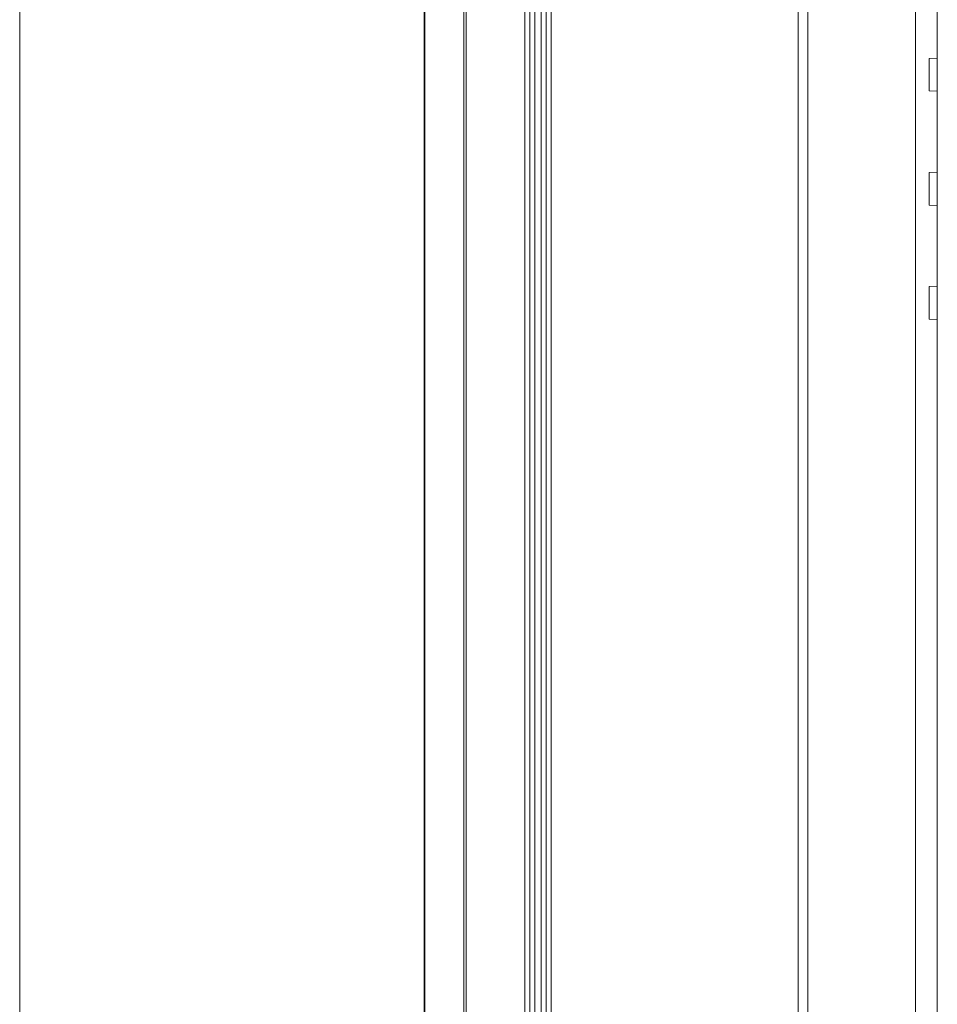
# Model space of a CAD drawing. Header units: centimetres. Extents: x -30 to 30, y -78 to 83.
# Tile 12 of 86: x -29.73 to -25.75, y -2.15 to 2.12. Entities that reach past the tile are written whole.
import ezdxf

# ---------------------------------------------------------------- set-up
doc = ezdxf.new("R2010")
doc.units = ezdxf.units.CM
doc.header["$MEASUREMENT"] = 0
doc.layers.add('LAYER_19952', color=7, linetype='Continuous')

msp = doc.modelspace()

# ---------------------------------------------------------------- linework, layer by layer
at = {"layer": 'LAYER_19952', "lineweight": 9}
for points in [[(-29.73229, -20.99997), (-29.73229, -20.99997), (-29.73229, 20.99997), (-29.73229, 20.99997)], [(-27.80534, -5.98642), (-27.80534, -5.98642), (-27.80534, 7.91801), (-27.80534, 7.91801)], [(-27.79484, 7.92325), (-27.79484, 7.92325), (-27.79484, -5.99165), (-27.79484, -5.99165)], [(-27.54029, -6.00054), (-27.54029, -6.00054), (-27.54029, 7.93214), (-27.54029, 7.93214)], [(-27.51834, 7.91094), (-27.51834, 7.91094), (-27.51834, -5.97934), (-27.51834, -5.97934)], [(-27.49713, 7.91169), (-27.49713, 7.91169), (-27.49713, -5.9801), (-27.49713, -5.9801)], [(-27.46885, -5.9801), (-27.46885, -5.9801), (-27.46885, 7.91169), (-27.46885, 7.91169)], [(-27.44764, -5.95889), (-27.44764, -5.95889), (-27.44764, 7.89048), (-27.44764, 7.89048)], [(-27.42643, -5.87404), (-27.42643, -5.87404), (-27.42643, 7.80563), (-27.42643, 7.80563)], [(-27.97794, -5.76813), (-27.97794, -5.76813), (-27.97794, 7.69973), (-27.97794, 7.69973)], [(-27.97479, 7.70862), (-27.97479, 7.70862), (-27.97479, -5.77703), (-27.97479, -5.77703)], [(-26.35384, -3.39905), (-26.35384, -3.39905), (-26.35384, 4.70187), (-26.35384, 4.70187)], [(-26.31206, 4.68147), (-26.31206, 4.68147), (-26.31206, -3.37054), (-26.31206, -3.37054)], [(-25.84537, -3.22783), (-25.84537, -3.22783), (-25.84537, 4.56908), (-25.84537, 4.56908)], [(-25.75067, -3.74096), (-25.75067, -3.74096), (-25.75067, 4.53834), (-25.75067, 4.53834)], [(-25.78602, 1.95569), (-25.78602, 1.95569), (-25.75067, 1.95693), (-25.75067, 1.95693)], [(-25.78602, 1.95569), (-25.78602, 1.95569), (-25.78602, 1.81428), (-25.78602, 1.81428)], [(-25.78602, 1.81428), (-25.78602, 1.81428), (-25.75067, 1.81305), (-25.75067, 1.81305)], [(-25.78602, 1.46074), (-25.78602, 1.46074), (-25.75067, 1.46198), (-25.75067, 1.46198)], [(-25.78602, 1.46074), (-25.78602, 1.46074), (-25.78602, 1.31933), (-25.78602, 1.31933)], [(-25.78602, 1.31933), (-25.78602, 1.31933), (-25.75067, 1.3181), (-25.75067, 1.3181)], [(-25.78602, 0.96579), (-25.78602, 0.96579), (-25.75067, 0.96703), (-25.75067, 0.96703)], [(-25.78602, 0.96579), (-25.78602, 0.96579), (-25.78602, 0.82438), (-25.78602, 0.82438)], [(-25.78602, 0.82438), (-25.78602, 0.82438), (-25.75067, 0.82315), (-25.75067, 0.82315)]]:
    msp.add_open_spline(points, degree=3, dxfattribs=at)

doc.saveas('drawing.dxf')
